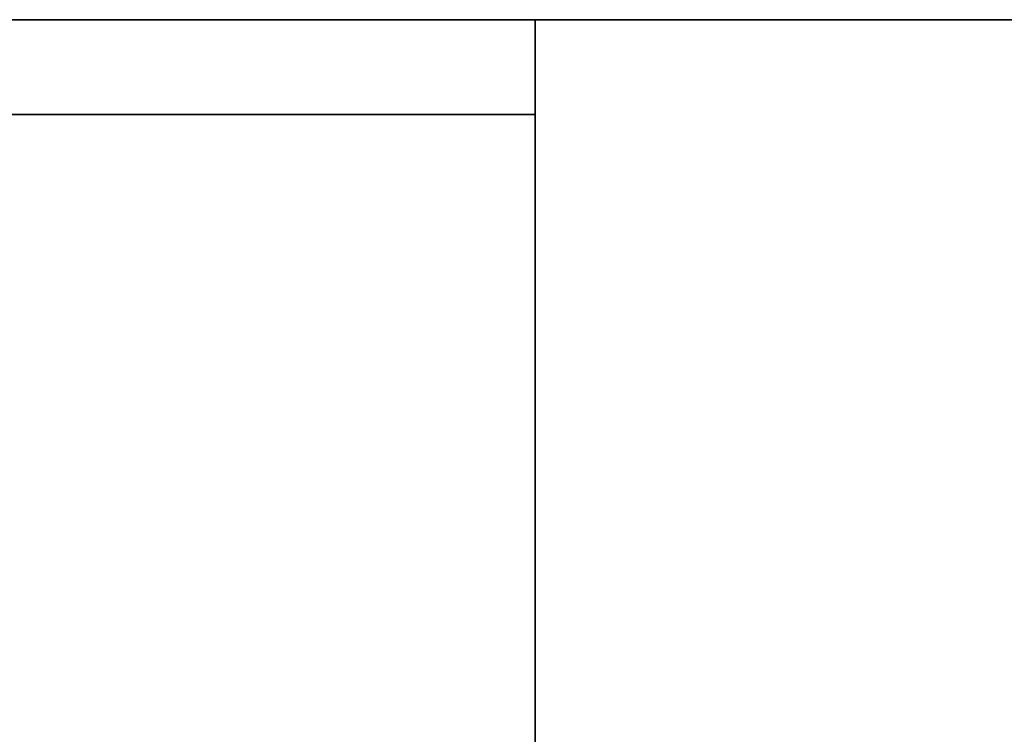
# Model space of a CAD drawing. Extents: x 248.8 to 273, y 2872.5 to 2876.7.
# Tile 62 of 256: x 248.9076 to 249.0064, y 2876.6499 to 2876.7215. Entities that reach past the tile are written whole.
import ezdxf

# ---------------------------------------------------------------- set-up
doc = ezdxf.new("R2010")
doc.units = 0
doc.header["$LTSCALE"] = 150
doc.header["$MEASUREMENT"] = 0
doc.layers.add('3DFACE_SHAPE', color=7, linetype='CONTINUOUS')

msp = doc.modelspace()

# ---------------------------------------------------------------- linework, layer by layer
at = {"layer": '3DFACE_SHAPE', "color": 13}
for points, invisible_edges in [([(248.959337, 2876.721516, -0.2), (248.759337, 2876.721516, -0.2), (248.862487, 2876.721516, -0.1905)], 14), ([(248.959337, 2876.721516), (248.856187, 2876.721516, -0.0095), (248.759337, 2876.721516)], 3), ([(248.959337, 2872.521516), (248.959337, 2876.721516), (248.759337, 2872.521516)], 2), ([(248.959337, 2876.721516), (248.759337, 2876.721516), (248.759337, 2872.521516)], 12), ([(248.759337, 2872.521516, -0.2), (248.759337, 2876.721516, -0.2), (248.959337, 2872.521516, -0.2)], 2), ([(248.759337, 2876.721516, -0.2), (248.959337, 2876.721516, -0.2), (248.959337, 2872.521516, -0.2)], 12), ([(248.759337, 2876.721516, -2.5), (248.959337, 2876.721516, -2.5), (248.856187, 2876.712016, -2.5)], 14), ([(248.759337, 2876.721516, -0.2), (248.862487, 2876.712016, -0.2), (248.959337, 2876.721516, -0.2)], 3), ([(248.759337, 2876.721516, -2.5), (248.759337, 2876.721516, -0.2), (248.959337, 2876.721516, -2.5)], 2), ([(248.759337, 2876.721516, -0.2), (248.959337, 2876.721516, -0.2), (248.959337, 2876.721516, -2.5)], 12), ([(248.862487, 2876.721516, -0.0095), (248.856187, 2876.721516, -0.0095), (248.959337, 2876.721516)], 15), ([(248.856187, 2876.712016, -2.5), (248.959337, 2876.721516, -2.5), (248.862487, 2876.712016, -2.5)], 15), ([(248.959337, 2876.721516, -0.1905), (248.959337, 2876.721516, -0.2), (248.862487, 2876.721516, -0.1905)], 2), ([(248.959337, 2876.721516, -0.0095), (248.862487, 2876.721516, -0.0095), (248.959337, 2876.721516)], 2), ([(248.862487, 2872.521516, -0.0095), (248.862487, 2876.721516, -0.0095), (248.959337, 2872.521516, -0.0095)], 2), ([(248.862487, 2876.721516, -0.0095), (248.959337, 2876.721516, -0.0095), (248.959337, 2872.521516, -0.0095)], 12), ([(248.959337, 2872.521516, -0.1905), (248.959337, 2876.721516, -0.1905), (248.862487, 2872.521516, -0.1905)], 2), ([(248.959337, 2876.721516, -0.1905), (248.862487, 2876.721516, -0.1905), (248.862487, 2872.521516, -0.1905)], 12), ([(248.959337, 2876.721516, -2.5), (248.959337, 2876.712016, -2.5), (248.862487, 2876.712016, -2.5)], 12), ([(248.862487, 2876.712016, -0.2), (248.959337, 2876.712016, -0.2), (248.959337, 2876.721516, -0.2)], 12), ([(248.959337, 2872.521516, -0.0095), (248.959337, 2876.721516, -0.0095), (248.959337, 2872.521516)], 2), ([(248.959337, 2876.721516, -0.0095), (248.959337, 2876.721516), (248.959337, 2872.521516)], 12), ([(248.959337, 2872.521516, -0.2), (248.959337, 2876.721516, -0.2), (248.959337, 2872.521516, -0.1905)], 2), ([(248.959337, 2876.721516, -0.2), (248.959337, 2876.721516, -0.1905), (248.959337, 2872.521516, -0.1905)], 12), ([(248.959337, 2876.721516, -2.5), (248.959337, 2876.721516, -0.2), (248.959337, 2876.712016, -2.5)], 2), ([(248.959337, 2876.721516, -0.2), (248.959337, 2876.712016, -0.2), (248.959337, 2876.712016, -2.5)], 12), ([(250.759337, 2876.624666, -0.0095), (248.959337, 2876.624666, -0.0095), (250.759337, 2876.721516, -0.0095)], 2), ([(248.959337, 2876.624666, -0.0095), (248.959337, 2876.721516, -0.0095), (250.759337, 2876.721516, -0.0095)], 12), ([(250.759337, 2876.721516), (248.959337, 2876.721516), (250.759337, 2876.521516)], 2), ([(248.959337, 2876.721516), (248.959337, 2876.521516), (250.759337, 2876.521516)], 12), ([(250.759337, 2876.721516, -0.0095), (248.959337, 2876.721516, -0.0095), (250.759337, 2876.721516)], 2), ([(248.959337, 2876.721516, -0.0095), (248.959337, 2876.721516), (250.759337, 2876.721516)], 12), ([(250.759337, 2876.521516, -0.2), (248.959337, 2876.521516, -0.2), (250.759337, 2876.721516, -0.2)], 2), ([(248.959337, 2876.521516, -0.2), (248.959337, 2876.721516, -0.2), (250.759337, 2876.721516, -0.2)], 12), ([(250.759337, 2876.721516, -0.1905), (248.959337, 2876.721516, -0.1905), (250.759337, 2876.624666, -0.1905)], 2), ([(248.959337, 2876.721516, -0.1905), (248.959337, 2876.624666, -0.1905), (250.759337, 2876.624666, -0.1905)], 12), ([(250.759337, 2876.721516, -0.2), (248.959337, 2876.721516, -0.2), (250.759337, 2876.721516, -0.1905)], 2), ([(248.959337, 2876.721516, -0.2), (248.959337, 2876.721516, -0.1905), (250.759337, 2876.721516, -0.1905)], 12), ([(248.959337, 2876.721516, -0.0095), (248.959337, 2876.624666, -0.0095), (248.959337, 2876.721516)], 2), ([(248.959337, 2876.624666, -0.0095), (248.959337, 2876.618366, -0.0095), (248.959337, 2876.721516)], 14), ([(248.959337, 2876.721516), (248.959337, 2876.618366, -0.0095), (248.959337, 2876.521516)], 3), ([(248.959337, 2876.521516, -0.2), (248.959337, 2876.624666, -0.1905), (248.959337, 2876.721516, -0.2)], 3), ([(248.959337, 2876.624666, -0.1905), (248.959337, 2876.721516, -0.1905), (248.959337, 2876.721516, -0.2)], 12), ([(248.959337, 2876.712016, -2.5), (248.959337, 2876.712016, -0.2), (248.862487, 2876.712016, -2.5)], 2), ([(248.959337, 2876.712016, -0.2), (248.862487, 2876.712016, -0.2), (248.862487, 2876.712016, -2.5)], 12)]:
    msp.add_3dface(points, dxfattribs=dict(at, invisible_edges=invisible_edges))

doc.saveas('drawing.dxf')
